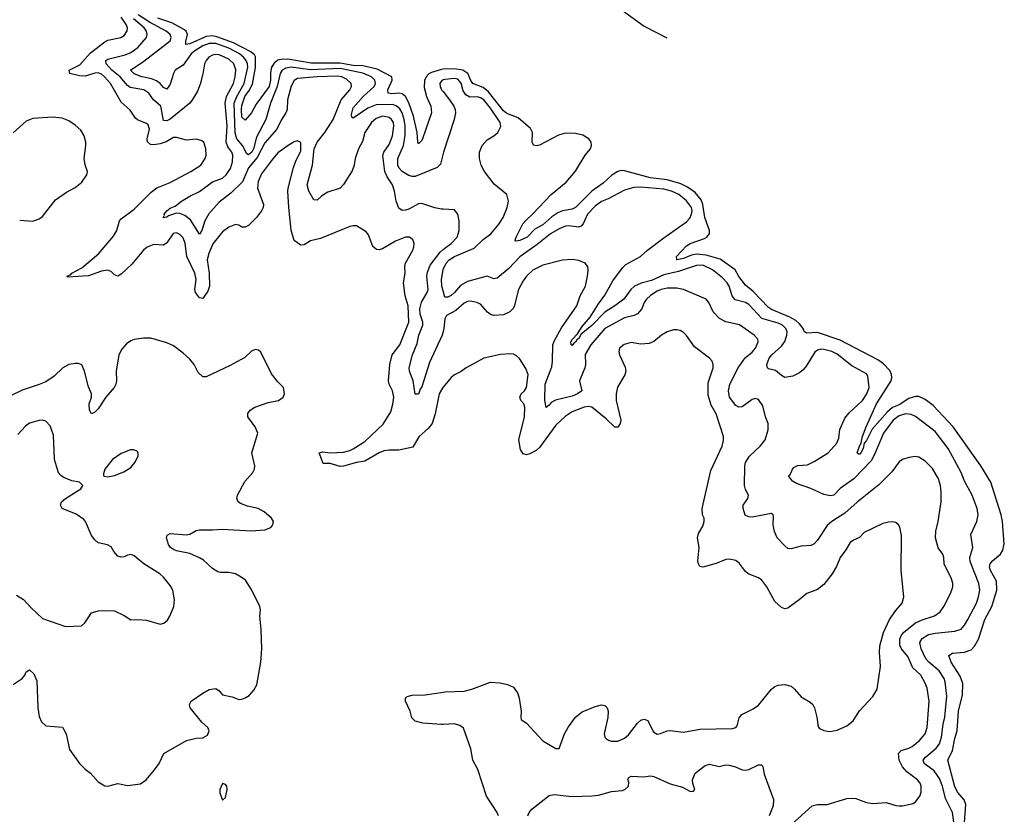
# Model space of a CAD drawing. Header units: inches. Extents: x 1839270 to 1929235, y 762242 to 910350.
# Tile 109 of 256: x 1917410 to 1923433, y 781339 to 786200. Entities that reach past the tile are written whole.
import ezdxf

# ---------------------------------------------------------------- set-up
doc = ezdxf.new("R2010")
doc.units = ezdxf.units.IN
doc.header["$MEASUREMENT"] = 0
doc.layers.add('B9718', color=7, linetype='Continuous')
doc.layers.add('B9728', color=7, linetype='Continuous')

msp = doc.modelspace()

# ---------------------------------------------------------------- linework, layer by layer
at = {"layer": 'B9718', "color": 5}
for points, elevation in [([(1920000, 785380.2), (1919984, 785316), (1919964, 785296), (1919830, 785241.2), (1919810, 785239.4), (1919790, 785245.7), (1919750, 785271), (1919730.9, 785290.9), (1919722.9, 785310), (1919723.6, 785350), (1919757.2, 785430), (1919769, 785491), (1919768.6, 785550), (1919763, 785590), (1919749.7, 785629.7), (1919735.1, 785655.1), (1919713.2, 785673.2), (1919690, 785679.9), (1919590, 785678.9), (1919540.6, 785659.4), (1919450, 785597.7), (1919442.8, 785602.8), (1919439.5, 785619.5), (1919450, 785659.7), (1919510.4, 785730), (1919578.8, 785790), (1919587.7, 785810), (1919582.5, 785830), (1919561.9, 785850), (1919510, 785872.6), (1919370, 785900.9), (1919190, 785892.9), (1919070.9, 785909.1), (1919037.9, 785902.1), (1919015.8, 785890), (1919002.8, 785870), (1918984.8, 785790), (1918943.8, 785690), (1918916.2, 785590), (1918859.3, 785480.7), (1918840.2, 785410), (1918830, 785389.5), (1918810, 785373.7), (1918798.8, 785378.8), (1918773.7, 785430), (1918738, 785470), (1918727.5, 785507.5), (1918722.9, 785690), (1918737.6, 785730), (1918783.6, 785810), (1918805.3, 785910), (1918803.4, 785930), (1918795.2, 785950), (1918780.1, 785970), (1918755.4, 785990), (1918690, 786026.3), (1918610, 786053.1), (1918570, 786053.8), (1918530, 786038.9), (1918481.7, 786010), (1918458.5, 785990), (1918410, 785922), (1918360.7, 785890), (1918350.1, 785869.9), (1918330, 785805.6), (1918310, 785774.3), (1918290, 785784.2), (1918268.9, 785808.9), (1918246.1, 785826.1), (1918217.1, 785837.1), (1918157.3, 785850), (1918110, 785867.5), (1918088.7, 785890), (1918170, 785946.3), (1918329.9, 786070), (1918336.4, 786090), (1918331.1, 786110), (1918306.5, 786130), (1918204.9, 786184.9), (1918135.2, 786230)], 440), ([(1920000, 783951), (1919999.2, 783950), (1919976.8, 783910), (1919952.4, 783787.6), (1919932.5, 783730), (1919910, 783700.2), (1919851.3, 783648.7), (1919815.5, 783584.5), (1919730, 783566.9), (1919670, 783566.9), (1919637.9, 783562.1), (1919609.6, 783550.4), (1919522, 783498), (1919469.6, 783490.4), (1919390, 783467.7), (1919370, 783467.1), (1919310, 783485.3), (1919265.7, 783485.7), (1919242.9, 783550), (1919264.1, 783555.9), (1919310, 783550.1), (1919390, 783553.6), (1919430, 783563.5), (1919450, 783573.9), (1919520.8, 783619.2), (1919634, 783726), (1919679.8, 783800.2), (1919693.3, 783846.7), (1919698.7, 783890), (1919690.4, 783930), (1919670.5, 783970), (1919665.7, 783990), (1919674.7, 784090), (1919689.4, 784150), (1919735, 784210), (1919791, 784350), (1919786, 784450), (1919768.7, 784510), (1919757.3, 784590), (1919769, 784650), (1919767.1, 784690), (1919770.8, 784710), (1919814.6, 784790), (1919821.1, 784810), (1919823.1, 784830), (1919815.2, 784855.2), (1919792.3, 784870), (1919770, 784869.8), (1919710, 784844.2), (1919630, 784797.8), (1919610, 784792), (1919593.4, 784793.4), (1919570, 784812), (1919542.9, 784882.9), (1919530, 784901.3), (1919470, 784938), (1919450, 784939.6), (1919430, 784935.1), (1919250, 784861.3), (1919190, 784847.2), (1919150, 784823), (1919130, 784819.6), (1919090, 784848.3), (1919071.2, 784911.2), (1919055.6, 785050), (1919049.8, 785150), (1919051.5, 785170), (1919084.6, 785295.4), (1919100.6, 785339.4), (1919130, 785396), (1919130, 785449), (1919110, 785458.3), (1919090, 785452.2), (1919052.7, 785430), (1918990, 785385.3), (1918950, 785339.1), (1918890, 785255.8), (1918868.8, 785210), (1918864.6, 785170), (1918902.4, 785070), (1918899.6, 785050), (1918889.1, 785030), (1918858, 784990), (1918810, 784941.1), (1918790, 784929.6), (1918770, 784929.6), (1918750, 784942.4), (1918730, 784946.6), (1918690, 784931.1), (1918650, 784901.1), (1918591.4, 784828.6), (1918566.7, 784770), (1918557.6, 784730), (1918569.6, 784650), (1918571.1, 784568.9), (1918561.5, 784538.5), (1918530, 784494), (1918510, 784498), (1918486.4, 784530), (1918482.1, 784550), (1918490.4, 784610), (1918482.3, 784650), (1918431.6, 784750), (1918421.9, 784830), (1918410, 784864.7), (1918390, 784886), (1918370, 784895.3), (1918348.1, 784891.9), (1918310, 784834), (1918290, 784821.2), (1918230, 784823.9), (1918190, 784808.4), (1918168.1, 784790), (1918096.5, 784703.5), (1918030, 784642.2), (1918010, 784629.8), (1917990, 784639.3), (1917970, 784659.3), (1917947.2, 784667.2), (1917910, 784662.1), (1917830, 784632.5), (1917705.4, 784625.4), (1917699.3, 784630), (1917721.7, 784638.3), (1917729.7, 784650), (1917790, 784680.9), (1917892.3, 784767.7), (1917984.1, 784875.9), (1918003.6, 784910), (1918020.7, 784970), (1918030, 784982), (1918110, 785041.4), (1918214.5, 785145.5), (1918250, 785170.2), (1918330, 785204.2), (1918456.2, 785270), (1918518.9, 785310), (1918545.1, 785350), (1918549.8, 785370), (1918549.7, 785410), (1918535.6, 785450), (1918521, 785461), (1918490, 785467.8), (1918430, 785462.8), (1918370, 785479.2), (1918350, 785479.3), (1918306.9, 785453.1), (1918270, 785439.9), (1918230, 785434), (1918210, 785436.1), (1918191.8, 785451.8), (1918190.5, 785470.5), (1918203.4, 785530), (1918196, 785556), (1918185.3, 785565.3), (1918130, 785586.8), (1918117.6, 785597.6), (1918086.8, 785646.8), (1918030, 785695.8), (1917966.4, 785810), (1917929.9, 785850), (1917910, 785865.9), (1917890, 785874.5), (1917870, 785873.4), (1917810, 785853.3), (1917775.9, 785855.9), (1917716, 785870), (1917713.3, 785890), (1917777.2, 785922.8), (1917844, 785996), (1917930, 786063.2), (1917950, 786074.3), (1918029.4, 786090), (1918050, 786103.9), (1918068.3, 786131.7), (1918070.5, 786150), (1918062.2, 786170), (1918030, 786214.2)], 480), ([(1920000, 785039.8), (1919990, 785040.3), (1919950, 785048.8), (1919870, 785075.8), (1919850, 785073.6), (1919790, 785039.7), (1919770, 785034), (1919750, 785031.5), (1919730, 785047.6), (1919713.5, 785090), (1919703.2, 785150), (1919690.6, 785190), (1919658.4, 785238.4), (1919644.7, 785270), (1919631.4, 785368.6), (1919637.1, 785390), (1919670, 785435.3), (1919691.7, 785490), (1919699, 785550), (1919695.8, 785570), (1919685, 785590), (1919670, 785601.4), (1919630, 785608.7), (1919590, 785594.2), (1919561.4, 785570), (1919522.3, 785510), (1919506.3, 785453.7), (1919483.6, 785410), (1919462.8, 785350), (1919456.5, 785310), (1919444.7, 785275.3), (1919390, 785191.3), (1919370, 785169.8), (1919295.2, 785144.8), (1919258.2, 785121.8), (1919230, 785095.6), (1919210, 785097.4), (1919178.2, 785150), (1919169.3, 785190), (1919202, 785310), (1919211.4, 785410), (1919230.3, 785450), (1919277.2, 785510), (1919327.6, 785590), (1919377, 785710), (1919429.8, 785770), (1919439.3, 785790), (1919437.2, 785810), (1919410, 785835.4), (1919380.4, 785850), (1919354.1, 785854.1), (1919230.1, 785849.9), (1919110, 785839.9), (1919090, 785827.9), (1919070, 785792.8), (1919049.2, 785709.2), (1919045.8, 785650), (1919039, 785630), (1919010, 785585.1), (1918982.5, 785530), (1918910, 785446), (1918862.8, 785357.2), (1918810, 785292.7), (1918772.9, 785207.1), (1918702.2, 785137.8), (1918630, 785084.3), (1918567.8, 785012.2), (1918542.9, 784970), (1918523.8, 784910), (1918510, 784886.9), (1918455.5, 784975.5), (1918421.2, 785001.2), (1918390, 785013.8), (1918370, 785016.8), (1918320.1, 784999.9), (1918310, 784991.5), (1918287.8, 784987.8), (1918295.9, 785004.1), (1918294.3, 785010), (1918310, 785031.1), (1918330, 785045.8), (1918360.5, 785059.5), (1918399.3, 785090), (1918450, 785121), (1918510, 785149.1), (1918590, 785207.5), (1918650, 785230.1), (1918673.3, 785250), (1918698.8, 785290), (1918712.5, 785330), (1918714.6, 785370), (1918707, 785390), (1918682.4, 785422.4), (1918673.3, 785450), (1918678.8, 785550), (1918667.3, 785690), (1918674.6, 785730), (1918717.3, 785810), (1918728.8, 785850), (1918732.3, 785892.3), (1918719.1, 785930), (1918690, 785958.4), (1918630, 785985.4), (1918610, 785987.4), (1918590, 785983.2), (1918568.1, 785970), (1918550.2, 785950), (1918541.4, 785930), (1918531.4, 785868.6), (1918514.7, 785805.3), (1918497, 785763), (1918468, 785712), (1918450.1, 785689.9), (1918330, 785591.8), (1918310, 785580.2), (1918290, 785582.2), (1918272.7, 785670), (1918228.6, 785708.6), (1918199.1, 785750), (1918168.8, 785771.2), (1918085.1, 785785.1), (1918070, 785796.3), (1918024.3, 785850), (1917972.9, 785890), (1917939.9, 785930), (1917938, 785950), (1917950, 785958.8), (1918055.5, 785984.5), (1918090, 785999.6), (1918133.8, 786030), (1918185.2, 786090), (1918189.9, 786110), (1918185.4, 786130), (1918171.8, 786150), (1918105.9, 786205.9)], 460), ([(1920000, 785896.2), (1919990, 785895.8), (1919930, 785877.4), (1919912.5, 785867.5), (1919896.5, 785850), (1919887.3, 785827.3), (1919884.9, 785784.9), (1919898.3, 785730), (1919924.7, 785670), (1919929.5, 785630), (1919874.6, 785470), (1919870, 785459.7), (1919850, 785440.9), (1919845.4, 785450), (1919841.5, 785510), (1919818.5, 785610), (1919791.6, 785691.6), (1919770.8, 785730.8), (1919750, 785746.8), (1919730.8, 785750.8), (1919686.7, 785746.7), (1919664.8, 785750), (1919662.6, 785770), (1919688.4, 785830), (1919685.6, 785850), (1919596.6, 785896.6), (1919510, 785916.8), (1919450, 785919.6), (1919370, 785934.3), (1919193.3, 785933.3), (1919050, 785957.8), (1919010, 785956.7), (1918990, 785951.1), (1918966.3, 785933.7), (1918951.2, 785908.8), (1918945, 785875), (1918945.3, 785830), (1918935.5, 785790), (1918856.5, 785683.5), (1918828.2, 785630), (1918790, 785585.1), (1918770, 785604.2), (1918766.4, 785650), (1918770, 785674.9), (1918788, 785730), (1918814.3, 785765.7), (1918833.9, 785806.1), (1918852.8, 785907.2), (1918852.7, 785972.8), (1918845.7, 785985.7), (1918823.9, 786003.9), (1918718.3, 786058.3), (1918615.6, 786095.6), (1918590, 786100.5), (1918550, 786097.6), (1918450, 786051.9), (1918427.2, 786047.2), (1918425.5, 786065.5), (1918437.5, 786110), (1918429.1, 786129.1), (1918418.6, 786138.6), (1918340, 786180), (1918255.3, 786210)], 420), ([(1920000, 785831.1), (1919991.8, 785828.2), (1919980.5, 785810), (1919981.9, 785790), (1919991.2, 785771.2), (1920000, 785760)], 440), ([(1917410, 784973.8), (1917490, 784967.8), (1917530, 784981.1), (1917550, 784994.9), (1917630, 785097.4), (1917695.9, 785144.1), (1917750, 785172.3), (1917790, 785205), (1917820.8, 785250), (1917825.1, 785270), (1917810, 785312.7), (1917803.7, 785350), (1917815.5, 785430), (1917815.5, 785450), (1917804.8, 785490), (1917783.3, 785523.3), (1917750, 785554.7), (1917710, 785580.3), (1917670, 785596.8), (1917610, 785603.1), (1917490, 785594.8), (1917450, 785578.8), (1917370, 785507.3)], 520), ([(1920000, 784292.8), (1919993.9, 784270), (1919917.8, 784102.2), (1919870, 783953.6), (1919860.4, 783939.6), (1919850, 783909.5), (1919830, 783909.2), (1919816.4, 783990), (1919794.8, 784050), (1919792.3, 784070), (1919813.4, 784150), (1919841.9, 784218.1), (1919852.6, 784270), (1919877.1, 784330), (1919876.5, 784350), (1919859.2, 784399.2), (1919857.4, 784430), (1919868, 784472), (1919902.5, 784530), (1919908.4, 784550), (1919901.7, 784630), (1919904.8, 784655.2), (1919921.7, 784698.3), (1919982.9, 784777.1), (1920000, 784793.1)], 460), ([(1920000, 784540.1), (1919991.9, 784570), (1919989.5, 784610), (1919999.7, 784670), (1920000, 784670.7)], 440), ([(1917370, 782131.8), (1917425.1, 782170), (1917440.9, 782190), (1917450, 782210.6), (1917470, 782223), (1917497.5, 782197.5), (1917514.5, 782154.5), (1917520.5, 781990), (1917530, 781936.3), (1917543.9, 781903.9), (1917570, 781880.3), (1917671.8, 781871.8), (1917695.2, 781830), (1917715.5, 781735.5), (1917776.3, 781650), (1917810, 781614), (1917842.8, 781590), (1917890, 781537.3), (1917930, 781513.4), (1917950, 781510.6), (1918010, 781527.3), (1918070, 781514.8), (1918150, 781524.9), (1918183.7, 781550), (1918234.5, 781610), (1918263.7, 781650), (1918292.7, 781710), (1918430, 781790.6), (1918490, 781804), (1918530, 781806.8), (1918558, 781822), (1918569, 781850), (1918561.2, 781870), (1918523.3, 781903.3), (1918453.2, 781990), (1918449.2, 782010), (1918459, 782030), (1918530, 782080.5), (1918570, 782103), (1918610, 782107.7), (1918630, 782093.4), (1918651, 782070), (1918710, 782057), (1918750, 782042), (1918770, 782043.7), (1918790, 782050.4), (1918813.6, 782066.4), (1918841.7, 782098.3), (1918860.9, 782130), (1918886, 782270), (1918891.8, 782350), (1918887.6, 782470), (1918878.7, 782550), (1918884.2, 782590), (1918879.6, 782610), (1918829.7, 782710), (1918790.9, 782770), (1918765.4, 782790), (1918730, 782809), (1918690, 782818.3), (1918637.5, 782817.5), (1918621.3, 782821.3), (1918590, 782842.8), (1918533.9, 782893.9), (1918510, 782907.6), (1918450, 782933.6), (1918370, 782949.9), (1918350, 782958.5), (1918333.5, 782970), (1918319.8, 782990), (1918307.3, 783030), (1918312.8, 783047.2), (1918330, 783057), (1918430, 783048.5), (1918450, 783053.4), (1918490, 783075.5), (1918510, 783078), (1918590, 783078), (1918650, 783084), (1918827.1, 783072.9), (1918910, 783078.4), (1918947, 783093), (1918959.3, 783110), (1918962, 783130), (1918949.5, 783150), (1918906.6, 783190), (1918869.8, 783209.8), (1918804.4, 783224.4), (1918760.2, 783240.2), (1918745.6, 783250), (1918739.1, 783270), (1918743.5, 783290), (1918786.4, 783373.7), (1918835.6, 783430), (1918846.2, 783450), (1918847.6, 783470), (1918830.7, 783550), (1918866, 783670), (1918850, 783709.7), (1918806.3, 783770), (1918805.6, 783790), (1918820.9, 783810), (1918849.3, 783830), (1918930, 783857), (1918994, 783870), (1919020.9, 783890), (1919029.4, 783910), (1919024, 783950), (1918990, 783984), (1918950, 784034), (1918886, 784166), (1918870, 784177.2), (1918850, 784181.2), (1918828.5, 784171.5), (1918787.2, 784132.8), (1918696.7, 784083.3), (1918550, 784015.1), (1918530, 784014.5), (1918501, 784041), (1918476.4, 784090), (1918450, 784123.5), (1918410, 784159.7), (1918350, 784204.2), (1918310, 784222.4), (1918212.1, 784252.1), (1918167.6, 784252.4), (1918110, 784244.2), (1918090, 784235.6), (1918064.1, 784215.9), (1918035.8, 784184.2), (1918015.6, 784150), (1918000.2, 784050), (1918002.3, 783990), (1917998.9, 783970), (1917988.8, 783950), (1917937.6, 783890), (1917890, 783819.3), (1917870, 783799.3), (1917850, 783789.2), (1917837, 783810), (1917834.3, 783850), (1917848.7, 783890), (1917848.9, 783910), (1917830, 783954.5), (1917807.1, 784050), (1917790, 784087.8), (1917770, 784095.8), (1917750, 784096.9), (1917710, 784089.7), (1917674.9, 784070), (1917621.3, 784018.7), (1917570, 783984.5), (1917530, 783967), (1917426, 783934), (1917350, 783895.6)], 520), ([(1917390, 782679.3), (1917433.6, 782653.6), (1917480.9, 782600.9), (1917550, 782536.3), (1917690, 782487), (1917789.2, 782490.8), (1917809.3, 782510.7), (1917849.4, 782570.6), (1917890, 782582.8), (1917934.2, 782585.8), (1917990, 782583.8), (1918050, 782554.9), (1918090, 782528), (1918130, 782530.4), (1918186, 782526), (1918270, 782502.8), (1918292.5, 782507.5), (1918314.2, 782525.8), (1918329.2, 782550), (1918352.3, 782610), (1918357, 782650), (1918347, 782710), (1918330, 782739.3), (1918290, 782789.5), (1918267, 782810), (1918170, 782871.6), (1918110, 782920.5), (1918090, 782927.6), (1918070, 782924.5), (1918050, 782914.5), (1918030, 782912.7), (1918010, 782917.2), (1917985.4, 782945.4), (1917970, 782974), (1917946.6, 782986.6), (1917890, 782999.3), (1917870, 783017.2), (1917850, 783044), (1917813.6, 783130), (1917802, 783142), (1917755.2, 783175.2), (1917669, 783210), (1917659, 783230), (1917665.2, 783250), (1917689.7, 783270.4), (1917784, 783330), (1917796, 783350), (1917775.3, 783370), (1917730, 783378.3), (1917680, 783400), (1917663.6, 783410), (1917648, 783428), (1917622.3, 783510), (1917617.3, 783657.4), (1917595.7, 783715.7), (1917570, 783743.7), (1917550, 783749.5), (1917530, 783747.6), (1917470, 783731.3), (1917445.9, 783714.1), (1917398, 783662)], 540), ([(1920000, 781888.9), (1919990, 781888.5), (1919875.7, 781895.7), (1919828.7, 781908.7), (1919809.8, 781929.8), (1919798.7, 781970), (1919769.7, 782030), (1919769.6, 782050), (1919780.9, 782059.1), (1919810, 782067.4), (1919891, 782069), (1920000, 782085.9)], 480)]:
    msp.add_lwpolyline(points, dxfattribs=dict(at, elevation=elevation))
for points, elevation in [([(1918109, 783569), (1918088.9, 783568.9), (1918030, 783546.6), (1917977.3, 783510), (1917930.8, 783450), (1917922, 783422), (1917922, 783410), (1917927.3, 783407.3), (1917950, 783404), (1917970, 783407.3), (1917990, 783410.8), (1918046.8, 783433.2), (1918090, 783461), (1918114, 783490), (1918135.3, 783530), (1918135.3, 783550), (1918130, 783558)], 540), ([(1918650, 781528), (1918634.8, 781490), (1918634.8, 781470), (1918650, 781424.7), (1918670, 781442), (1918679.3, 781490), (1918677.2, 781510), (1918670, 781522)], 520)]:
    msp.add_lwpolyline(points, close=True, dxfattribs=dict(at, elevation=elevation))
at = {"layer": 'B9728', "color": 5}
for points, elevation in [([(1921396, 787200.3), (1921364.3, 787155.7), (1921290, 787027.3), (1921190, 786910.8), (1921137.4, 786862.6), (1921099.7, 786820.3), (1921056.5, 786750), (1921031.4, 786690), (1921006.7, 786650), (1920990, 786628.7), (1920918.9, 786561.1), (1920904.4, 786535.6), (1920889.4, 786490.6), (1920877.6, 786430), (1920890, 786395.4), (1920923.2, 786363.2), (1921090, 786261.1), (1921230, 786159.9), (1921368.1, 786088.8)], 420), ([(1921429.4, 784730.6), (1921428.4, 784750), (1921490, 784815.5), (1921511.1, 784830), (1921598.6, 784861.4), (1921613.1, 784870), (1921629.1, 784890.9), (1921629.1, 784910), (1921600.8, 784990), (1921588.4, 785070), (1921578.6, 785098.6), (1921542.5, 785142.5), (1921495, 785175), (1921455, 785195), (1921370, 785219.2), (1921270, 785233.2), (1921110, 785275.2), (1921090, 785276.3), (1921070, 785270.6), (1921032.3, 785247.7), (1920980.4, 785199.6), (1920910, 785149.9), (1920810, 785049.9), (1920790, 785040.2), (1920730, 785029.9), (1920701.2, 785018.8), (1920665.7, 784994.3), (1920610, 784945.7), (1920561.5, 784918.6), (1920513.7, 784870), (1920470, 784848), (1920444.7, 784844.7), (1920440.9, 784850), (1920446.9, 784870), (1920488, 784950), (1920503.5, 784970), (1920550, 785012), (1920662, 785130), (1920754.1, 785205.9), (1920810, 785273.8), (1920869.9, 785370.1), (1920901, 785410), (1920909, 785430), (1920906.8, 785450), (1920891.5, 785471.5), (1920854.1, 785494.1), (1920810, 785502.5), (1920750, 785504.6), (1920706.6, 785493.4), (1920590, 785432), (1920570, 785427), (1920552.7, 785432.7), (1920544.5, 785450), (1920547.1, 785510), (1920534.5, 785534.5), (1920458.7, 785598.7), (1920390, 785626.5), (1920370, 785641.6), (1920278.8, 785758.8), (1920244.7, 785784.7), (1920182.5, 785810), (1920170, 785827.1), (1920151.9, 785870), (1920121, 785890), (1920070, 785899.1), (1920000, 785896.2)], 420), ([(1920000, 784670.7), (1920018.7, 784710), (1920037.5, 784730), (1920069.1, 784750), (1920190, 784802.2), (1920245.4, 784854.6), (1920291.3, 784890), (1920342.4, 784950), (1920368.5, 784990), (1920392.6, 785050), (1920399.7, 785090), (1920389.5, 785130), (1920312.5, 785192.5), (1920252.8, 785270), (1920232.3, 785310), (1920222.5, 785350), (1920223.8, 785390), (1920239.3, 785430), (1920270, 785465.5), (1920311.5, 785490), (1920334.8, 785510), (1920352.9, 785547.1), (1920348.9, 785570), (1920290, 785659.3), (1920250, 785708.8), (1920230, 785722.5), (1920210, 785726.9), (1920164.7, 785724.7), (1920139, 785739), (1920123.9, 785763.9), (1920110, 785811.4), (1920090, 785835), (1920070, 785839.2), (1920010, 785834.7), (1920000, 785831.1)], 440), ([(1920000, 785760), (1920039.7, 785710), (1920065.2, 785670), (1920073.4, 785650), (1920075.2, 785630), (1920067.3, 785590), (1920002.4, 785390), (1920000, 785380.2)], 440), ([(1923124.4, 781290), (1923115.8, 781350), (1923074.5, 781434.5), (1923056.1, 781510), (1923037.6, 781557.6), (1923004.5, 781604.5), (1922943.6, 781650), (1922937.5, 781670), (1922951.2, 781688.8), (1923017.3, 781742.7), (1923036.9, 781770), (1923048.3, 781810), (1923058.8, 781890), (1923070, 781933), (1923082.3, 782062.3), (1923072.1, 782150), (1923065.8, 782170), (1923035.6, 782215.6), (1922971.1, 782270), (1922954.1, 782290), (1922924.5, 782350), (1922916, 782390), (1922930, 782414), (1922970, 782437.7), (1923010, 782447), (1923130, 782458.3), (1923170, 782472.1), (1923190, 782494.9), (1923211, 782530), (1923262.5, 782630), (1923276.1, 782670), (1923282.7, 782710), (1923278.1, 782750), (1923224.6, 782884.6), (1923222, 782910), (1923239.9, 782970), (1923228.4, 783050), (1923266.2, 783130), (1923272.5, 783170), (1923267.8, 783210), (1923237, 783290), (1923190, 783375.8), (1923169.1, 783430), (1923090, 783576.5), (1923010, 783679.5), (1922890, 783772), (1922864.3, 783784.3), (1922828.7, 783788.7), (1922790, 783777.1), (1922754.4, 783750), (1922694.5, 783670), (1922639.7, 783540.3), (1922618.1, 783501.9), (1922512.5, 783390), (1922428.7, 783331.3), (1922390, 783290.7), (1922370, 783287.6), (1922330, 783295.8), (1922250, 783332.5), (1922162.2, 783362.2), (1922137.6, 783377.6), (1922114, 783410), (1922123.3, 783416.7), (1922140.8, 783459.2), (1922168, 783472), (1922230, 783476.1), (1922270, 783496.6), (1922356.4, 783550), (1922409.7, 783610), (1922421.3, 783638.7), (1922428.1, 783691.9), (1922458, 783762), (1922485.2, 783794.8), (1922566.2, 783870), (1922592.9, 783910), (1922606.5, 783950), (1922598.4, 784018.4), (1922590, 784033.6), (1922501.5, 784081.5), (1922410, 784153.9), (1922378.3, 784170), (1922330, 784183), (1922310, 784184.1), (1922290, 784178.8), (1922273.3, 784166.7), (1922220.4, 784079.6), (1922202.4, 784057.6), (1922180.5, 784039.5), (1922140.3, 784019.7), (1922090, 784011.2), (1922070, 784022.2), (1922033.9, 784053.9), (1921990, 784064.4), (1921984.4, 784070), (1921979.8, 784090), (1921995, 784130), (1922010.6, 784150), (1922070, 784202.5), (1922090, 784230.3), (1922103.4, 784270), (1922104.1, 784290), (1922097.5, 784310), (1922076, 784330), (1922050, 784343.4), (1921950, 784372.1), (1921870, 784457.4), (1921850, 784470.4), (1921786.7, 784486.7), (1921769.5, 784509.5), (1921750.9, 784570), (1921738.7, 784590), (1921710, 784619.9), (1921648.8, 784670), (1921590, 784697.2), (1921550, 784696.9), (1921440.2, 784659.8), (1921350, 784639.3), (1921275.7, 784604.3), (1921212, 784588), (1921170.2, 784570), (1921149.6, 784550), (1921106.5, 784490), (1921051.1, 784448.9), (1920988.7, 784411.3), (1920910, 784327.9), (1920844.6, 784275.4), (1920830.7, 784250), (1920818.5, 784241.5), (1920810, 784226), (1920799, 784221), (1920790, 784206.9), (1920782.7, 784210), (1920781.5, 784230), (1920790, 784243.1), (1920822.6, 784277.4), (1920850, 784321.8), (1920899.7, 784380.3), (1920950, 784461.4), (1920990, 784514.3), (1921037.8, 784602.2), (1921098.1, 784681.9), (1921118.4, 784701.6), (1921208.2, 784751.8), (1921250, 784790.2), (1921350, 784865), (1921490, 784962.4), (1921510, 784984.6), (1921520.6, 785010), (1921523.4, 785030), (1921519.5, 785050), (1921490, 785091.5), (1921443.1, 785130), (1921397.7, 785150), (1921350, 785162.1), (1921210, 785174.6), (1921166.5, 785173.5), (1921110, 785157.8), (1921010, 785103), (1920970, 785086.8), (1920930, 785059.9), (1920884.1, 785010), (1920857.5, 784950), (1920844.1, 784935.9), (1920829.3, 784930.7), (1920770, 784938.6), (1920750, 784936.7), (1920710, 784921.2), (1920656.5, 784890), (1920576, 784824), (1920470, 784749.9), (1920401.9, 784678.1), (1920330, 784618.7), (1920310, 784614.5), (1920269.8, 784629.8), (1920150, 784598.2), (1920106.4, 784573.6), (1920070.6, 784530), (1920050, 784513.1), (1920030, 784503), (1920010, 784503), (1920000, 784540.1)], 440), ([(1920000, 784793.1), (1920010, 784802.5), (1920049.8, 784830), (1920086.6, 784870), (1920098.9, 784910), (1920098.9, 784970), (1920091.3, 785010), (1920070, 785035.8), (1920000, 785039.8)], 460), ([(1922130, 781274), (1922258, 781390), (1922290, 781399), (1922350, 781398), (1922470, 781434.4), (1922501.7, 781438.3), (1922524.2, 781435.8), (1922590, 781410.2), (1922630, 781403.8), (1922710, 781411.3), (1922770, 781391.8), (1922789.6, 781390.4), (1922810, 781390.4), (1922875.6, 781404.4), (1922890, 781414), (1922916.3, 781450), (1922924.9, 781475.1), (1922924, 781510), (1922917.7, 781530), (1922903.1, 781550), (1922837.5, 781597.5), (1922810, 781629.8), (1922789.9, 781670), (1922785.3, 781710), (1922802, 781730), (1922850, 781743.2), (1922870, 781754.5), (1922914.8, 781790), (1922949.8, 781830), (1922962.3, 781870), (1922974.7, 782030), (1922960.7, 782110), (1922950, 782141.6), (1922922.2, 782190), (1922874.6, 782234.6), (1922844.1, 782304.1), (1922804.2, 782350), (1922793.9, 782373.9), (1922794, 782410), (1922802.2, 782430), (1922817.5, 782450), (1922890, 782509.5), (1922930, 782528.9), (1923006.2, 782553.8), (1923041.9, 782578.1), (1923063.5, 782610), (1923104.7, 782690), (1923118.7, 782730), (1923118.7, 782750), (1923110, 782779.5), (1923065.6, 782870), (1923062.6, 782910), (1923056.3, 782930), (1923028.3, 782968.3), (1923012.9, 783030), (1923015, 783070), (1923028.8, 783130), (1923047.1, 783250), (1923048.1, 783310), (1923042.5, 783350), (1923029.8, 783390), (1922993.7, 783453.7), (1922950, 783498.7), (1922910, 783523.6), (1922890, 783527.6), (1922850, 783521.6), (1922810, 783509.7), (1922790, 783495.8), (1922745.4, 783434.6), (1922666.6, 783353.4), (1922532.3, 783247.7), (1922458.8, 783181.2), (1922378.4, 783130), (1922350, 783104.7), (1922290, 783014.7), (1922270, 782992.8), (1922250, 782982.6), (1922190, 782978.9), (1922130, 782963), (1922110, 782965.4), (1922090, 782980.5), (1922044.7, 783030), (1922028.1, 783068.1), (1922020.2, 783110), (1922021.1, 783161.1), (1922019.1, 783170), (1922010, 783178.5), (1921890, 783156.8), (1921870, 783157.6), (1921848.2, 783168.2), (1921835.1, 783210), (1921836.3, 783230), (1921863.6, 783270), (1921869.5, 783290), (1921850, 783325.2), (1921843.9, 783350), (1921845.8, 783470), (1921850.9, 783490), (1921875, 783530), (1921940.4, 783590), (1921969.8, 783630), (1921988.2, 783690), (1921988, 783730), (1921973.1, 783770), (1921957, 783837), (1921930, 783876.3), (1921910, 783881.7), (1921890, 783875.3), (1921830, 783831.1), (1921810, 783828.3), (1921790, 783839.1), (1921752.8, 783890), (1921746.3, 783930), (1921755.2, 783970), (1921804.9, 784070), (1921849.1, 784130.9), (1921890, 784166), (1921910.7, 784190), (1921928.5, 784230), (1921926, 784246), (1921902.4, 784270), (1921813, 784333), (1921730, 784351.4), (1921691.8, 784371.8), (1921651.9, 784411.9), (1921625.1, 784470), (1921609.6, 784490), (1921469.9, 784549.9), (1921430, 784557), (1921370, 784557.3), (1921334.4, 784550), (1921310, 784538.4), (1921270, 784513.2), (1921244.2, 784490), (1921231.1, 784470), (1921215.4, 784430), (1921190, 784400.8), (1921170, 784390.7), (1921110, 784375), (1920990, 784309.9), (1920903.5, 784210), (1920870, 784151.6), (1920871, 784090), (1920867.1, 784070), (1920835.2, 783990), (1920849.3, 783930), (1920823.2, 783910), (1920790, 783895.8), (1920688.2, 783871.8), (1920662.3, 783857.7), (1920650, 783841.3), (1920630, 783827.6), (1920622.3, 783870), (1920625.3, 783970), (1920664.4, 784075.6), (1920669.4, 784110), (1920671.3, 784210), (1920682.1, 784237.9), (1920724.9, 784315.1), (1920819.3, 784450), (1920837.8, 784510), (1920870.8, 784570), (1920883.9, 784630), (1920886.9, 784666.9), (1920885.1, 784690), (1920869.7, 784709.7), (1920830, 784725.6), (1920790, 784732.8), (1920730, 784728.6), (1920610, 784697.3), (1920550, 784667.8), (1920511.3, 784630), (1920490, 784601.7), (1920462, 784550), (1920435.1, 784444.9), (1920427.4, 784430), (1920408.4, 784411.6), (1920370, 784394.7), (1920309.8, 784389.8), (1920290, 784396.4), (1920271.4, 784411.4), (1920230, 784458.7), (1920206.6, 784470), (1920170, 784477.4), (1920150, 784475.3), (1920130, 784466.4), (1920078.6, 784421.4), (1920020.7, 784390), (1920010.2, 784370), (1920004.6, 784310), (1920000, 784292.8)], 460), ([(1921429.4, 784730.6), (1921426, 784730)], 420), ([(1923185.9, 781234.1), (1923198.1, 781398.1), (1923188.2, 781428.2), (1923150, 781472.9), (1923130, 781507.6), (1923088.4, 781670), (1923117.4, 781730), (1923130, 781803), (1923144.4, 781850), (1923152.7, 781970), (1923177.1, 782070), (1923179.4, 782139.4), (1923163.5, 782183.5), (1923107.7, 782270), (1923094.7, 782310), (1923115.8, 782324.2), (1923190, 782330.8), (1923230, 782344.6), (1923251.9, 782368.1), (1923275, 782410), (1923314.9, 782530), (1923357.7, 782610), (1923387.5, 782710), (1923384.9, 782764.9), (1923348.2, 782830), (1923343.5, 782850), (1923347.1, 782870), (1923360.5, 782890), (1923410, 782930.3), (1923424.5, 782955.5), (1923433.4, 782993.4), (1923422, 783130), (1923414.1, 783170), (1923350.3, 783370.3), (1923289, 783470), (1923121.3, 783710), (1922998.9, 783838.9), (1922950, 783875.2), (1922910, 783893.6), (1922890, 783894.1), (1922850, 783882.4), (1922790, 783844.6), (1922750, 783826.3), (1922719.2, 783800.8), (1922625.9, 783694.1), (1922590, 783624.7), (1922576.9, 783610), (1922570, 783577.2), (1922556.1, 783550), (1922550, 783541.3), (1922541, 783541), (1922532.7, 783550), (1922550, 783597.3), (1922556.6, 783603.4), (1922565.2, 783650), (1922587.7, 783710), (1922651.4, 783850), (1922742.2, 783990), (1922745.9, 784010), (1922743.4, 784030), (1922732.8, 784052.8), (1922694.7, 784094.7), (1922660.3, 784119.7), (1922430, 784238.2), (1922290, 784285.4), (1922222.6, 784282.6), (1922210, 784292.3), (1922203.1, 784310), (1922180, 784340), (1922158.8, 784358.8), (1922120.9, 784380.9), (1922010, 784426.2), (1921990, 784439.1), (1921896.3, 784536.3), (1921850, 784576.4), (1921810, 784628.9), (1921787.8, 784670), (1921694.9, 784734.9), (1921610, 784759.2), (1921550, 784766), (1921520.3, 784759.7), (1921470, 784738.1), (1921429.4, 784730.6)], 420), ([(1920000, 782085.9), (1920012.2, 782087.8), (1920130, 782091.3), (1920176.2, 782103.8), (1920290, 782146.7), (1920350, 782143.7), (1920393.4, 782133.4), (1920430, 782116.3), (1920456.9, 782076.9), (1920466.3, 782050), (1920478.7, 781970), (1920474.8, 781930), (1920478, 781918), (1920510, 781895.5), (1920610, 781788.5), (1920690, 781741.6), (1920710, 781740.7), (1920743.5, 781830), (1920766.9, 781873.1), (1920810, 781932.9), (1920850, 781966.3), (1920930, 781998.4), (1920970, 782007.7), (1920990, 782004), (1921004, 781990), (1921010.3, 781970), (1921008.7, 781930), (1920985.3, 781830), (1920990.4, 781810), (1921000.2, 781800.2), (1921011.4, 781791.4), (1921030, 781786), (1921070, 781786.5), (1921110, 781803.6), (1921134.2, 781825.8), (1921190, 781895.3), (1921210, 781913.7), (1921230, 781920.4), (1921252.6, 781912.6), (1921282.6, 781850), (1921290, 781840.4), (1921310, 781828.9), (1921330, 781832.6), (1921370, 781850.2), (1921390, 781852.1), (1921470, 781841.2), (1921570, 781858.8), (1921770, 781863.6), (1921790.8, 781869.2), (1921799.5, 781880.5), (1921810.9, 781929.1), (1921827.6, 781950), (1921896.1, 781983.9), (1921930, 782006.7), (1922010, 782104.9), (1922030, 782120.3), (1922050, 782128.7), (1922090, 782132.4), (1922130, 782122), (1922150, 782104.9), (1922190, 782057.1), (1922245.3, 782025.3), (1922262, 782010), (1922273, 781990), (1922287.1, 781932.9), (1922294, 781874), (1922303.4, 781863.4), (1922330, 781850.7), (1922365.2, 781845.2), (1922410, 781853), (1922470, 781879.1), (1922509.6, 781910.4), (1922548.4, 781971.6), (1922630, 782058.8), (1922654.9, 782105.1), (1922676.8, 782243.2), (1922669.8, 782329.8), (1922671.9, 782370), (1922693.6, 782450), (1922730.4, 782529.6), (1922770, 782586), (1922807.8, 782630), (1922819.7, 782670), (1922801.6, 782830), (1922804.2, 783044.2), (1922794.5, 783094.5), (1922786.6, 783110), (1922770, 783122.9), (1922750, 783127.6), (1922725.8, 783125.8), (1922690, 783117.2), (1922576.7, 783063.3), (1922548.1, 783031.9), (1922510, 783015.1), (1922490, 783000.5), (1922463.9, 782956.1), (1922428.4, 782910), (1922406.2, 782853.8), (1922380.3, 782810), (1922330, 782744.7), (1922290, 782714.3), (1922225.5, 782690), (1922179.3, 782650), (1922110, 782599.6), (1922090, 782595.6), (1922070, 782603.6), (1922030, 782639.5), (1921981.3, 782730), (1921950, 782771.6), (1921930, 782786), (1921866.6, 782810), (1921850, 782824.5), (1921813.4, 782873.4), (1921791, 782891), (1921750, 782898.9), (1921730, 782896.9), (1921670, 782872), (1921590, 782851.3), (1921570, 782855.1), (1921562, 782870), (1921559.2, 782890), (1921567.1, 782970), (1921557.2, 783030), (1921562.5, 783057.5), (1921590, 783100.4), (1921597.8, 783130), (1921596.4, 783150), (1921587.7, 783170), (1921585, 783210), (1921637.3, 783442.7), (1921707.3, 783590), (1921714.9, 783625.1), (1921714.7, 783650), (1921670, 783789.4), (1921640.9, 783840.9), (1921621.9, 783901.9), (1921622, 783978), (1921652.1, 784070), (1921652.2, 784090), (1921646, 784110), (1921629.8, 784129.8), (1921538.8, 784198.8), (1921490, 784267.3), (1921470, 784287), (1921450, 784298.4), (1921430, 784302.9), (1921410, 784301.6), (1921370, 784289.6), (1921335.5, 784270), (1921288.5, 784231.5), (1921260.4, 784219.6), (1921210, 784214.5), (1921150, 784225.3), (1921107, 784213), (1921080.3, 784190), (1921074.9, 784170), (1921078.9, 784150), (1921114, 784074), (1921119, 784050), (1921112, 784028), (1921067.7, 783952.3), (1921058.3, 783910), (1921058.6, 783870), (1921087.8, 783750), (1921084.2, 783730), (1921070, 783707.8), (1921050, 783706.9), (1920998.5, 783758.5), (1920910, 783828.5), (1920890, 783833.2), (1920863.8, 783830), (1920790, 783800.9), (1920747.3, 783772.7), (1920690, 783718.9), (1920590, 783583.2), (1920570, 783565.2), (1920530, 783543.7), (1920510, 783538.2), (1920490, 783543.5), (1920473.5, 783570), (1920463.2, 783630), (1920497.3, 783770), (1920500.7, 783830), (1920494.2, 783850), (1920476.4, 783870), (1920469.8, 783890), (1920478.5, 783910), (1920498.8, 783930), (1920509.8, 783950), (1920519.7, 784030), (1920505.7, 784065.7), (1920467.7, 784127.7), (1920450, 784143.7), (1920430, 784154), (1920410, 784156.2), (1920351.7, 784151.7), (1920250, 784129.6), (1920140.7, 784070), (1920110, 784047.3), (1920070, 784028), (1920049.3, 784010.7), (1920000, 783951)], 480), ([(1920338.6, 781330), (1920331.3, 781350), (1920266, 781450), (1920213.6, 781613.6), (1920182.8, 781670), (1920170, 781739.7), (1920124.9, 781864.9), (1920102.1, 781882.1), (1920070, 781891.7), (1920000, 781888.9)], 480), ([(1920518.8, 781330), (1920526.3, 781350), (1920543.9, 781370), (1920650, 781454), (1920680.4, 781460.4), (1920788.3, 781448.3), (1920910, 781451), (1920950, 781456), (1921030, 781478.8), (1921094.7, 781485.3), (1921112.3, 781490), (1921135.1, 781510), (1921135.6, 781535.6), (1921129.4, 781550.6), (1921136, 781564), (1921150, 781571.8), (1921228.7, 781568.7), (1921270, 781574), (1921290, 781570.4), (1921390, 781525.4), (1921463.9, 781503.9), (1921510, 781480.5), (1921530, 781478.8), (1921539.3, 781490), (1921527.9, 781527.9), (1921526.3, 781550), (1921542.4, 781590), (1921603.6, 781636.4), (1921630, 781645.7), (1921690, 781630.3), (1921730, 781641.1), (1921750, 781638.3), (1921789.1, 781629.1), (1921830, 781610.5), (1921850, 781608.4), (1921870, 781612.4), (1921930, 781642), (1921950, 781641), (1921956.3, 781630), (1921964.2, 781584.2), (1922022, 781430), (1922019.5, 781390), (1921995.6, 781330)], 460)]:
    msp.add_lwpolyline(points, dxfattribs=dict(at, elevation=elevation))

doc.saveas('drawing.dxf')
